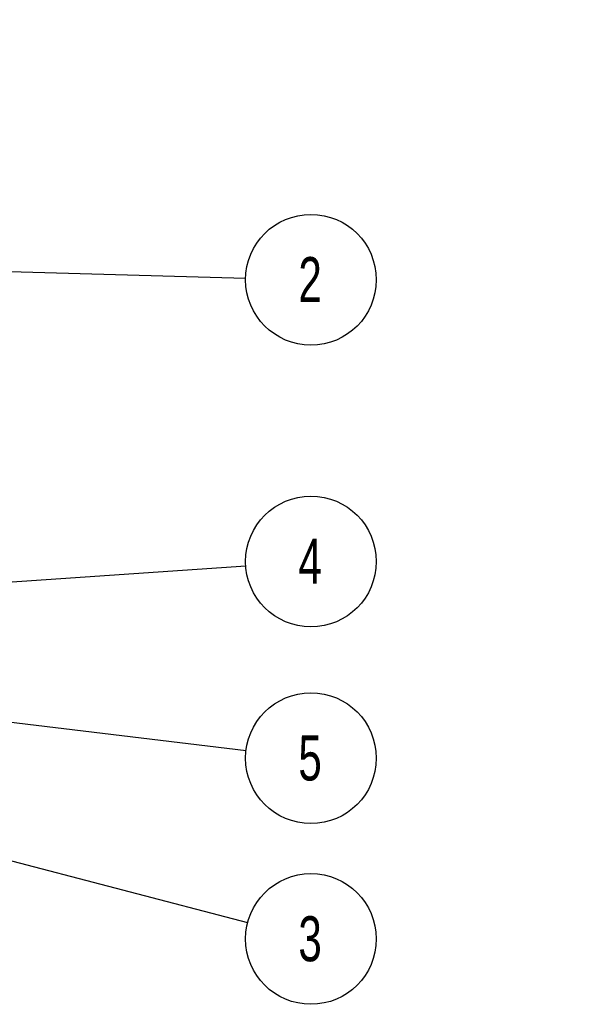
# Model space of a CAD drawing. Header units: millimetres. Extents: x 0 to 419, y 0 to 324.
# Tile 12 of 35: x 113 to 153, y 144 to 213. Entities that reach past the tile are written whole.
import ezdxf

# ---------------------------------------------------------------- set-up
doc = ezdxf.new("R2010")
doc.units = ezdxf.units.MM
doc.header["$LTSCALE"] = 1.5
doc.layers.add('DIMENSIONS', color=140, linetype='Continuous', lineweight=25)
doc.styles.add('SLDTEXTSTYLE0', font='TXT', dxfattribs={"width": 0.7})
doc.dimstyles.new('SLDDIMSTYLE2', dxfattribs={"dimtxt": 0.18, "dimasz": 4.953, "dimexe": 0, "dimexo": 0.0625, "dimgap": 0, "dimtad": 0, "dimtih": 1, "dimtoh": 1, "dimdec": 0, "dimrnd": 1e-09, "dimzin": 0, "dimdsep": 46, "dimtxsty": 'Standard', "dimsah": 1, "dimcen": 0.09, "dimadec": 0, "dimazin": 0, "dimtfac": 4.953, "dimtdec": 0, "dimtofl": 0, "dimtmove": 0, "dimatfit": 3, "dimfxl": 0, "dimfrac": 2, "dimtolj": 1, "dimtzin": 0, "dimarcsym": 0})
doc.dimstyles.new('SLDDIMSTYLE3', dxfattribs={"dimtxt": 3.237012, "dimasz": 4.953, "dimexe": 0, "dimexo": 0.0625, "dimgap": 0.809253, "dimtad": 0, "dimtih": 1, "dimtoh": 1, "dimdec": 1, "dimrnd": 1e-09, "dimzin": 12, "dimdsep": 46, "dimtxsty": 'SLDTEXTSTYLE0', "dimsah": 1, "dimcen": 0.09, "dimadec": 0, "dimazin": 3, "dimtfac": 1, "dimtdec": 1, "dimtmove": 0, "dimatfit": 0, "dimfxl": 0, "dimfrac": 2, "dimtolj": 1, "dimtzin": 12, "dimarcsym": 0})

# ---------------------------------------------------------------- blocks, each defined once
blk = doc.blocks.new('SW_NOTE_0')
at = {"layer": 'DIMENSIONS', "color": 0}
blk.add_circle((4.61, -0.125), 4.612, dxfattribs=at)
at = {"layer": 'DIMENSIONS', "color": 0, "insert": (4.554, 1.476), "char_height": 3.175, "attachment_point": 2, "style": 'SLDTEXTSTYLE0'}
blk.add_mtext('2', dxfattribs=at)
blk = doc.blocks.new('SW_NOTE_0_1')
at = {"layer": 'DIMENSIONS', "color": 0}
blk.add_circle((4.601, 0.314), 4.612, dxfattribs=at)
at = {"layer": 'DIMENSIONS', "color": 0, "insert": (4.545, 1.915), "char_height": 3.175, "attachment_point": 2, "style": 'SLDTEXTSTYLE0'}
blk.add_mtext('4', dxfattribs=at)
blk = doc.blocks.new('SW_NOTE_0_2')
at = {"layer": 'DIMENSIONS', "color": 0}
blk.add_circle((4.579, -0.55), 4.612, dxfattribs=at)
at = {"layer": 'DIMENSIONS', "color": 0, "insert": (4.522, 1.052), "char_height": 3.175, "attachment_point": 2, "style": 'SLDTEXTSTYLE0'}
blk.add_mtext('5', dxfattribs=at)
blk = doc.blocks.new('SW_NOTE_0_3')
at = {"layer": 'DIMENSIONS', "color": 0}
blk.add_circle((4.462, -1.164), 4.612, dxfattribs=at)
at = {"layer": 'DIMENSIONS', "color": 0, "insert": (4.406, 0.437), "char_height": 3.175, "attachment_point": 2, "style": 'SLDTEXTSTYLE0'}
blk.add_mtext('3', dxfattribs=at)
blk = doc.blocks.new('_D_8')
at = {"layer": 'DIMENSIONS'}
for p, q in [((157.61, 211.117), (157.61, 227.988)), ((159.748, 209.014), (159.748, 227.988)), ((134.991, 223.225), (133.904, 223.225)), ((133.904, 223.225), (133.904, 218.081)), ((144.61, 223.225), (145.697, 223.225)), ((145.697, 223.225), (145.697, 218.081)), ((157.61, 223.225), (148.996, 223.225)), ((159.748, 223.225), (169.273, 223.225)), ((133.904, 218.081), (134.991, 218.081)), ((145.697, 218.081), (144.61, 218.081))]:
    blk.add_line(p, q, dxfattribs=at)
for points in [[(157.61, 223.225), (152.657, 223.987), (152.657, 222.463)], [(159.748, 223.225), (164.701, 222.463), (164.701, 223.987)]]:
    blk.add_solid(points, dxfattribs=at)
at = {"layer": 'DIMENSIONS', "char_height": 3.175, "attachment_point": 1, "style": 'SLDTEXTSTYLE0'}
for s, insert in [('2.1', (136.338, 228.043)), ('0.08', (134.991, 222.173))]:
    blk.add_mtext(s, dxfattribs=dict(at, insert=insert))

msp = doc.modelspace()

# ---------------------------------------------------------------- block references
at = {"layer": 'DIMENSIONS'}
for name, p in [('SW_NOTE_0', (129.015, 194.883)), ('SW_NOTE_0_1', (129.024, 174.569)), ('SW_NOTE_0_2', (129.046, 161.558)), ('SW_NOTE_0_3', (129.163, 149.422))]:
    msp.add_blockref(name, p, dxfattribs=at)

# ---------------------------------------------------------------- dimensions: what is measured, and where the dimension line sits
dim = msp.add_linear_dim(base=(157.61, 223.225), p1=(159.748, 207.109), p2=(157.61, 209.212), angle=0, dimstyle='SLDDIMSTYLE3', dxfattribs=at)
dim.commit()
dim.dimension.update_dxf_attribs({"geometry": '_D_8', "text_midpoint": (139.801, 223.225), "dimtype": 160})

# ---------------------------------------------------------------- leaders
for points in [[(98.765, 195.704), (129.015, 194.883)], [(102.74, 172.776), (129.024, 174.569)], [(102.94, 164.693), (129.046, 161.558)], [(106.69, 155.286), (129.163, 149.422)]]:
    msp.add_leader(points, dimstyle='SLDDIMSTYLE2', dxfattribs=at)

doc.saveas('drawing.dxf')
